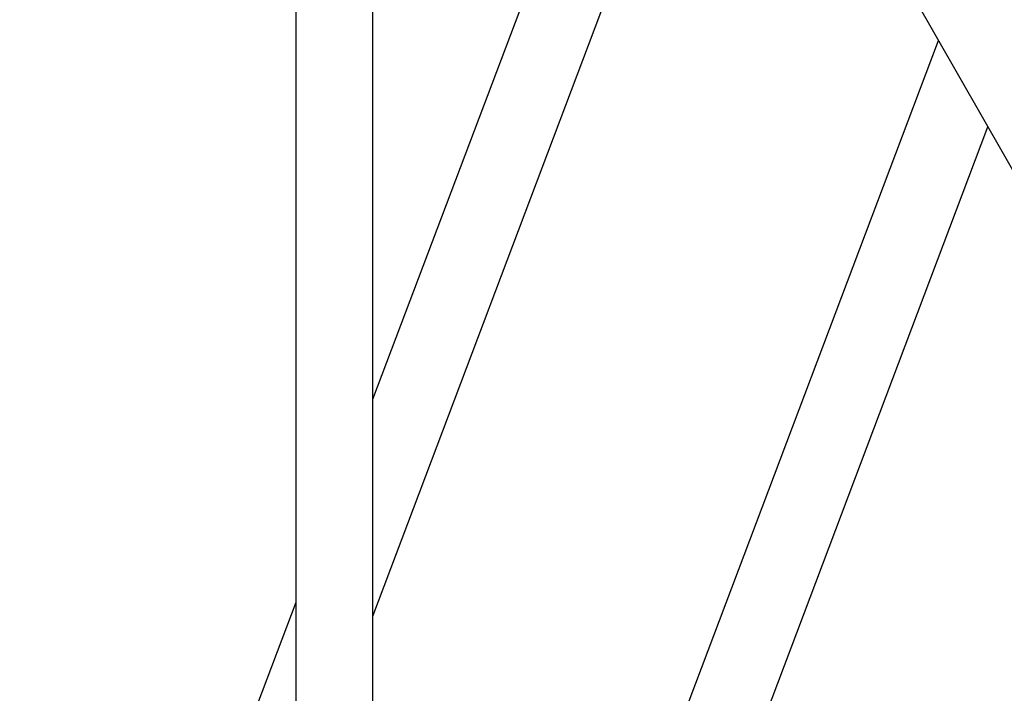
# Model space of a CAD drawing. Header units: millimetres. Extents: x -491 to 2059, y -393 to 795.
# Tile 20 of 256: x -312 to -299, y -95 to -87. Entities that reach past the tile are written whole.
import ezdxf

# ---------------------------------------------------------------- set-up
doc = ezdxf.new("R2010")
doc.units = ezdxf.units.MM
doc.header["$LTSCALE"] = 462.55
doc.layers.get('0').update_dxf_attribs({"linetype": 'CONTINUOUS'})
for name, color, linetype in [('A2300201_ABL348', 7, 'CONTINUOUS'), ('A2300201_ABL350', 7, 'CONTINUOUS'), ('A2300201_ABL405', 7, 'CONTINUOUS'), ('DR1SM11A1001_ABL328', 7, 'CONTINUOUS'), ('DR1SM11P1003_PBL329', 7, 'CONTINUOUS'), ('M2300301_PBL425', 7, 'CONTINUOUS'), ('M2300301_PBL426', 7, 'CONTINUOUS'), ('M2300301_PBL439', 7, 'CONTINUOUS'), ('왼쪽_14_VBL319', 7, 'CONTINUOUS')]:
    doc.layers.add(name, color=color, linetype=linetype)

# ---------------------------------------------------------------- blocks, each defined once
blk = doc.blocks.new('DR1SM11P1003_PBL329', base_point=(1776.57, 2961.64))
at = {"layer": 'DR1SM11P1003_PBL329', "color": 7}
blk.add_line((1776.57, 3280.8), (2164.77, 2601.46), dxfattribs=at)
blk = doc.blocks.new('DR1SM11A1001_ABL328', base_point=(1776.57, 2966.64))
at = {"layer": 'DR1SM11P1003_PBL329'}
blk.add_blockref('DR1SM11P1003_PBL329', (1776.57, 2961.64), dxfattribs=at)
blk = doc.blocks.new('M2300301_PBL425', base_point=(1830.07, 3091.78))
at = {"layer": 'M2300301_PBL425', "color": 7}
for p, q in [((1825.31, 2928.99), (1825.31, 3195.51)), ((1834.84, 2928.99), (1834.84, 3178.84))]:
    blk.add_line(p, q, dxfattribs=at)
blk = doc.blocks.new('A2300201_ABL348', base_point=(1826.12, 3094.93))
at = {"layer": 'M2300301_PBL425'}
blk.add_blockref('M2300301_PBL425', (1830.07, 3091.78), dxfattribs=at)
blk = doc.blocks.new('M2300301_PBL439', base_point=(1924.86, 3093.5))
at = {"layer": 'M2300301_PBL439', "color": 7}
for p, q in [((1857.93, 2930.68), (1905.19, 3055.72)), ((1866.89, 2927.43), (1911.32, 3044.99))]:
    blk.add_line(p, q, dxfattribs=at)
blk = doc.blocks.new('A2300201_ABL350', base_point=(1921.77, 3093.43))
at = {"layer": 'M2300301_PBL439'}
blk.add_blockref('M2300301_PBL439', (1924.86, 3093.5), dxfattribs=at)
blk = doc.blocks.new('M2300301_PBL426', base_point=(1864.9, 3073.01))
at = {"layer": 'M2300301_PBL426', "color": 7}
for p, q in [((1834.84, 3011.13), (1872.99, 3112.07)), ((1834.84, 2984.18), (1879.12, 3101.34)), ((1804.43, 2930.68), (1825.31, 2985.92))]:
    blk.add_line(p, q, dxfattribs=at)
blk = doc.blocks.new('A2300201_ABL405', base_point=(1861.3, 3072.05))
at = {"layer": 'M2300301_PBL426'}
blk.add_blockref('M2300301_PBL426', (1864.9, 3073.01), dxfattribs=at)
blk = doc.blocks.new('왼쪽_14_VBL319', base_point=(1776.57, 3006.64))
at = {"layer": 'A2300201_ABL348'}
blk.add_blockref('A2300201_ABL348', (1826.12, 3094.93), dxfattribs=at)
at = {"layer": 'A2300201_ABL350'}
blk.add_blockref('A2300201_ABL350', (1921.77, 3093.43), dxfattribs=at)
at = {"layer": 'A2300201_ABL405'}
blk.add_blockref('A2300201_ABL405', (1861.3, 3072.05), dxfattribs=at)
at = {"layer": 'DR1SM11A1001_ABL328'}
blk.add_blockref('DR1SM11A1001_ABL328', (1776.57, 2966.64), dxfattribs=at)
blk = doc.blocks.new('W1')
at = {"layer": '왼쪽_14_VBL319'}
blk.add_blockref('왼쪽_14_VBL319', (1776.5735, 3006.6379), dxfattribs=at)

msp = doc.modelspace()

# ---------------------------------------------------------------- block references
at = {"xscale": 0.1, "yscale": 0.1, "zscale": 0.1}
msp.add_blockref('W1', (-490.832, -392.534), dxfattribs=at)

doc.saveas('drawing.dxf')
